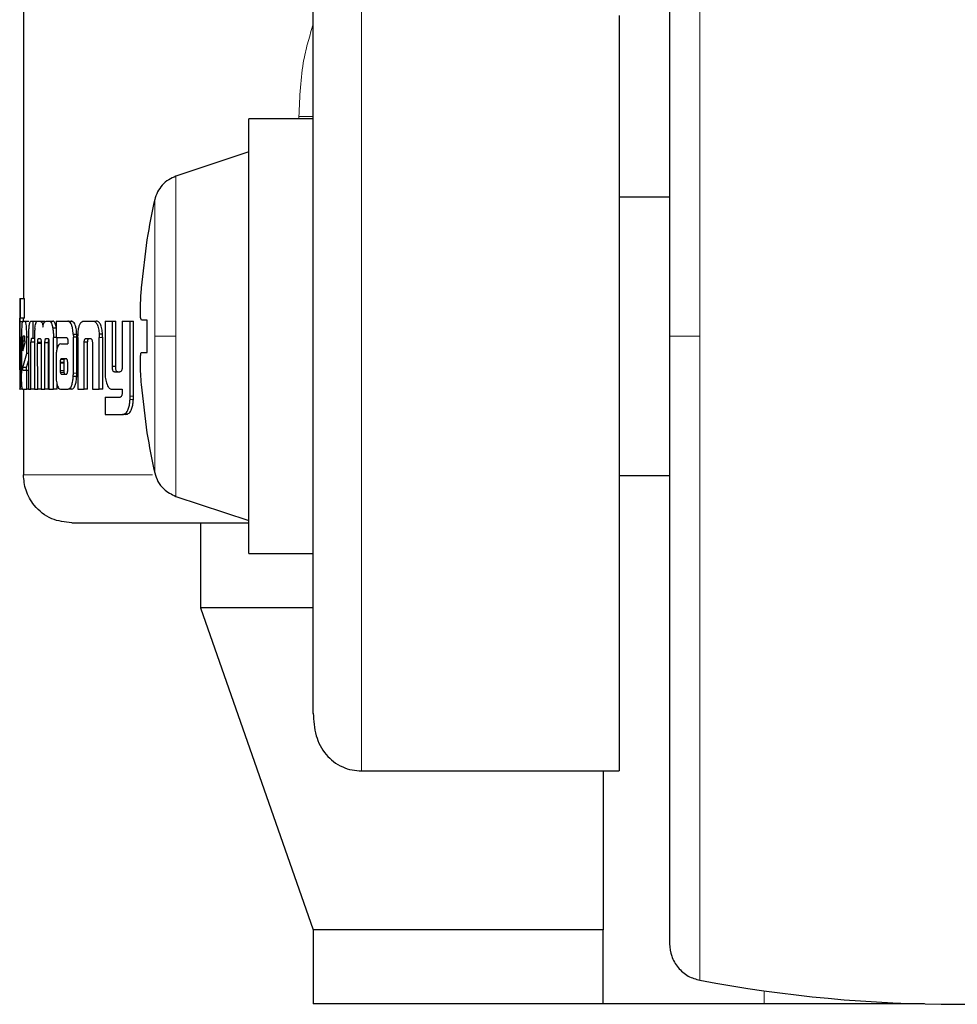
# Model space of a CAD drawing. Header units: millimetres. Extents: x 19 to 255, y 64 to 156.
# Tile 70 of 76: x 252.34 to 253.35, y 63.54 to 64.6. Entities that reach past the tile are written whole.
import ezdxf

# ---------------------------------------------------------------- set-up
doc = ezdxf.new("R2010")
doc.units = ezdxf.units.MM
doc.linetypes.add('PHANTOM', pattern=[12.7, 6.35, -1.27, 1.27, -1.27, 1.27, -1.27])

msp = doc.modelspace()

# ---------------------------------------------------------------- linework, layer by layer
at = {"color": 7, "linetype": 'Continuous', "lineweight": 25}
for p, q in [((252.3466, 65.5011), (252.3466, 64.303)), ((252.9885, 64.6081), (252.9885, 63.7939)), ((252.6589, 64.4965), (252.5895, 64.4965)), ((252.5895, 64.2623), (252.5895, 64.4965)), ((252.5895, 64.461), (252.5109, 64.4348)), ((253.0429, 64.4123), (252.9885, 64.4123)), ((252.4738, 64.3144), (252.48, 64.3664)), ((252.48, 64.3664), (252.4797, 64.3664)), ((252.3426, 64.303), (252.3426, 64.3026)), ((252.3426, 64.303), (252.3436, 64.303)), ((252.3426, 64.3026), (252.3426, 64.2057)), ((252.3436, 64.282), (252.3436, 64.303)), ((252.3436, 64.303), (252.3476, 64.303)), ((252.3476, 64.282), (252.3476, 64.303)), ((252.3426, 64.282), (252.3436, 64.282)), ((252.3426, 64.2304), (252.3426, 64.2779)), ((252.3466, 64.2779), (252.3426, 64.2779)), ((252.3476, 64.282), (252.3436, 64.282)), ((252.3457, 64.2786), (252.3483, 64.2786)), ((252.3483, 64.2786), (252.3523, 64.2786)), ((252.3525, 64.2785), (252.3523, 64.2786)), ((252.3547, 64.2786), (252.3568, 64.2786)), ((252.3568, 64.2786), (252.3568, 64.26)), ((252.3568, 64.2786), (252.3607, 64.2786)), ((252.3617, 64.2786), (252.3646, 64.2786)), ((252.3646, 64.2786), (252.3685, 64.2786)), ((252.3697, 64.2778), (252.3685, 64.2786)), ((252.371, 64.2786), (252.3745, 64.2786)), ((252.3745, 64.2786), (252.3784, 64.2786)), ((252.3817, 64.2786), (252.3817, 64.261)), ((252.3817, 64.2786), (252.3943, 64.2786)), ((252.3943, 64.2786), (252.3981, 64.2786)), ((252.3991, 64.2784), (252.3953, 64.2784)), ((252.4116, 64.2786), (252.4214, 64.2786)), ((252.4214, 64.2786), (252.425, 64.2786)), ((252.4345, 64.2786), (252.4345, 64.2239)), ((252.4345, 64.2786), (252.4424, 64.2786)), ((252.4424, 64.2298), (252.4424, 64.2786)), ((252.4424, 64.2786), (252.446, 64.2786)), ((252.446, 64.2298), (252.446, 64.2786)), ((252.4531, 64.2786), (252.4531, 64.2286)), ((252.4531, 64.2786), (252.4617, 64.2786)), ((252.4617, 64.1979), (252.4617, 64.2786)), ((252.4617, 64.2786), (252.4652, 64.2786)), ((252.4652, 64.1979), (252.4652, 64.2786)), ((252.48, 64.2797), (252.4738, 64.2797)), ((252.48, 64.245), (252.48, 64.2797)), ((252.3817, 64.2709), (252.3783, 64.2709)), ((252.343, 64.2615), (252.343, 64.2307)), ((252.343, 64.2615), (252.3439, 64.2615)), ((252.3439, 64.2301), (252.3439, 64.2615)), ((252.3445, 64.2613), (252.3445, 64.2226)), ((252.3458, 64.2574), (252.3458, 64.2465)), ((252.3458, 64.2574), (252.3483, 64.2574)), ((252.3478, 64.2623), (252.3463, 64.2623)), ((252.3483, 64.2555), (252.3483, 64.2572)), ((252.3503, 64.2438), (252.3503, 64.2613)), ((252.352, 64.2613), (252.3503, 64.2613)), ((252.352, 64.2598), (252.352, 64.2053)), ((252.3547, 64.2053), (252.3547, 64.2561)), ((252.3585, 64.2561), (252.3547, 64.2561)), ((252.3568, 64.26), (252.3554, 64.26)), ((252.3585, 64.26), (252.3568, 64.26)), ((252.3585, 64.261), (252.3585, 64.2053)), ((252.3659, 64.2557), (252.362, 64.2557)), ((252.363, 64.26), (252.3648, 64.26)), ((252.3734, 64.2597), (252.3705, 64.2597)), ((252.3709, 64.26), (252.3729, 64.26)), ((252.3789, 64.2053), (252.3789, 64.261)), ((252.3817, 64.261), (252.3789, 64.261)), ((252.3817, 64.261), (252.3931, 64.261)), ((252.3828, 64.2485), (252.3828, 64.261)), ((252.3943, 64.2581), (252.3943, 64.2572)), ((252.3944, 64.2561), (252.3944, 64.2542)), ((252.4003, 64.2646), (252.4041, 64.2646)), ((252.4004, 64.2226), (252.4004, 64.2614)), ((252.4042, 64.2614), (252.4004, 64.2614)), ((252.4041, 64.2226), (252.4042, 64.2614)), ((252.4054, 64.2611), (252.4054, 64.2053)), ((252.412, 64.2053), (252.412, 64.256)), ((252.4158, 64.256), (252.412, 64.256)), ((252.4142, 64.26), (252.4186, 64.26)), ((252.4158, 64.2053), (252.4158, 64.256)), ((252.4318, 64.2645), (252.4282, 64.2645)), ((252.4282, 64.2645), (252.4283, 64.2611)), ((252.4283, 64.2053), (252.4283, 64.2611)), ((252.432, 64.2053), (252.432, 64.2611)), ((252.5895, 64.0281), (252.5895, 64.2623)), ((252.3458, 64.2465), (252.3483, 64.2555)), ((252.362, 64.2053), (252.3619, 64.2545)), ((252.3657, 64.2545), (252.3619, 64.2545)), ((252.3657, 64.2553), (252.3657, 64.2053)), ((252.3698, 64.2053), (252.3698, 64.2553)), ((252.3737, 64.2553), (252.3698, 64.2553)), ((252.3737, 64.2053), (252.3737, 64.2553)), ((252.3741, 64.2545), (252.3741, 64.2053)), ((252.3868, 64.2542), (252.3944, 64.2542)), ((252.4209, 64.2549), (252.4209, 64.2053)), ((252.3459, 64.2285), (252.3503, 64.2438)), ((252.3498, 64.2285), (252.352, 64.2359)), ((252.352, 64.2438), (252.3503, 64.2438)), ((252.3817, 64.2368), (252.3817, 64.2219)), ((252.3872, 64.2379), (252.387, 64.2378)), ((252.387, 64.2378), (252.3908, 64.2378)), ((252.3876, 64.2379), (252.3872, 64.2379)), ((252.3927, 64.238), (252.3876, 64.2379)), ((252.3876, 64.2379), (252.3914, 64.2379)), ((252.3911, 64.2379), (252.3908, 64.2378)), ((252.3931, 64.238), (252.3914, 64.2379)), ((252.4738, 64.245), (252.48, 64.245)), ((252.4738, 64.245), (252.48, 64.245)), ((252.3426, 64.2263), (252.3428, 64.2263)), ((252.3498, 64.2285), (252.3459, 64.2285)), ((252.3461, 64.2257), (252.3503, 64.2257)), ((252.3503, 64.2053), (252.3503, 64.2257)), ((252.3503, 64.2257), (252.352, 64.2257)), ((252.3862, 64.2343), (252.3862, 64.2332)), ((252.3862, 64.2343), (252.39, 64.2343)), ((252.3862, 64.2332), (252.3862, 64.2256)), ((252.3862, 64.2256), (252.39, 64.2256)), ((252.39, 64.2343), (252.39, 64.2332)), ((252.39, 64.2332), (252.39, 64.2256)), ((252.3943, 64.2257), (252.3943, 64.2338)), ((252.446, 64.2298), (252.4424, 64.2298)), ((252.4446, 64.2239), (252.4505, 64.2239)), ((252.3873, 64.2215), (252.3911, 64.2215)), ((252.3876, 64.2214), (252.3928, 64.2215)), ((252.4041, 64.2191), (252.4003, 64.2191)), ((252.3426, 64.2053), (252.3426, 64.2057)), ((252.3426, 64.2053), (252.343, 64.2053)), ((252.3457, 64.2053), (252.343, 64.2053)), ((252.3457, 64.2053), (252.3503, 64.2053)), ((252.3466, 64.2053), (252.3466, 64.1131)), ((252.352, 64.2053), (252.3503, 64.2053)), ((252.352, 64.2053), (252.3547, 64.2053)), ((252.3585, 64.2053), (252.3547, 64.2053)), ((252.3585, 64.2053), (252.362, 64.2053)), ((252.3657, 64.2053), (252.362, 64.2053)), ((252.3657, 64.2053), (252.3698, 64.2053)), ((252.3737, 64.2053), (252.3698, 64.2053)), ((252.3741, 64.2053), (252.3789, 64.2053)), ((252.3828, 64.2053), (252.3789, 64.2053)), ((252.3828, 64.2053), (252.3828, 64.2109)), ((252.387, 64.2053), (252.3949, 64.2053)), ((252.3987, 64.2053), (252.3949, 64.2053)), ((252.4054, 64.2053), (252.412, 64.2053)), ((252.4158, 64.2053), (252.412, 64.2053)), ((252.4209, 64.2053), (252.4283, 64.2053)), ((252.432, 64.2053), (252.4283, 64.2053)), ((252.4424, 64.2053), (252.4531, 64.2053)), ((252.4531, 64.2053), (252.4531, 64.201)), ((252.48, 64.1582), (252.4738, 64.2103)), ((252.4345, 64.1966), (252.4345, 64.178)), ((252.4345, 64.1966), (252.4507, 64.1966)), ((252.4345, 64.178), (252.4535, 64.178)), ((252.4571, 64.178), (252.4535, 64.178)), ((252.4588, 64.1784), (252.4553, 64.1784)), ((252.4571, 64.178), (252.4588, 64.1784)), ((252.4797, 64.1582), (252.48, 64.1582)), ((252.9885, 64.1123), (253.0429, 64.1123)), ((252.5109, 64.0898), (252.5895, 64.0636)), ((252.5374, 64.0611), (252.5374, 63.9697)), ((252.5895, 64.0281), (252.6589, 64.0281)), ((252.5374, 63.9697), (252.6589, 63.6227)), ((252.6577, 63.9697), (252.5374, 63.9697)), ((252.7109, 63.7939), (252.9885, 63.7939)), ((252.9712, 63.7939), (252.9712, 63.6227)), ((252.6589, 63.6227), (252.6589, 63.5427)), ((252.9712, 63.6227), (252.6589, 63.6227)), ((252.9712, 63.5427), (252.9712, 63.6227)), ((252.9712, 63.5427), (252.6589, 63.5427)), ((253.1447, 63.5427), (252.9712, 63.5427)), ((253.3175, 63.5427), (253.1447, 63.5427))]:
    msp.add_line(p, q, dxfattribs=at)
at = {"color": 8, "linetype": 'PHANTOM', "lineweight": 18}
for p, q in [((253.0755, 64.9564), (253.0755, 64.2623)), ((252.7109, 63.7939), (252.7109, 64.6539)), ((252.6589, 64.4993), (252.6435, 64.4993)), ((252.6435, 64.4993), (252.6435, 64.4965)), ((252.5109, 64.2623), (252.5109, 64.4348)), ((252.4881, 64.4096), (252.4881, 64.2623)), ((252.432, 64.2611), (252.4283, 64.2611)), ((252.4881, 64.2623), (252.4881, 64.115)), ((252.5109, 64.0898), (252.5109, 64.2623)), ((253.0755, 64.2623), (253.0755, 63.5682)), ((252.3445, 64.2301), (252.3439, 64.2301)), ((252.3862, 64.2332), (252.39, 64.2332)), ((252.3865, 64.2232), (252.3903, 64.2232)), ((252.4041, 64.2226), (252.4004, 64.2226)), ((252.4651, 64.1943), (252.4615, 64.1943)), ((252.4652, 64.1979), (252.4617, 64.1979)), ((252.4858, 64.1131), (252.3466, 64.1131)), ((253.1447, 63.5427), (253.1447, 63.5568))]:
    msp.add_line(p, q, dxfattribs=at)
at = {"color": 7, "linetype": 'Continuous', "lineweight": 25}
for centre, radius, start, end in [((253.134, 64.2623), 0.6625, 167.1521, 170.9599), ((253.134, 64.2623), 0.6625, 189.0401, 192.8479), ((253.3529, 65.0423), 1.5, 259.3429, 280.6571)]:
    msp.add_arc(centre, radius, start, end, dxfattribs=at)
for points, knots in [([(253.0429, 64.9171), (253.0429, 64.9162), (253.0429, 64.9142), (253.0429, 64.8986), (253.0429, 64.8744), (253.0429, 64.8418), (253.0429, 64.8023), (253.0429, 64.7573), (253.0429, 64.7083), (253.0429, 64.6516), (253.0429, 64.5874), (253.0429, 64.5167), (253.0429, 64.438), (253.0429, 64.3533), (253.0429, 64.2914), (253.0429, 64.2623)], [0, 0, 0, 0, 0.079473, 0.158331, 0.23599, 0.311917, 0.38565, 0.456814, 0.52512, 0.59037, 0.672045, 0.748348, 0.819371, 0.915252, 1, 1, 1, 1]), ([(252.6589, 63.8558), (252.6589, 63.8564), (252.6589, 63.8605), (252.6589, 63.8818), (252.6589, 63.9187), (252.6589, 63.9666), (252.6589, 64.0204), (252.6589, 64.0772), (252.6589, 64.1342), (252.6589, 64.1891), (252.6589, 64.2422), (252.6589, 64.2956), (252.6589, 64.3517), (252.6589, 64.4106), (252.6589, 64.4704), (252.6589, 64.5283), (252.6589, 64.5814), (252.6589, 64.6244), (252.6589, 64.6501), (252.6589, 64.6567), (252.6589, 64.6573)], [0, 0, 0, 0, 0.012616, 0.084317, 0.154615, 0.222417, 0.286857, 0.347339, 0.403534, 0.45534, 0.502829, 0.550347, 0.602182, 0.658407, 0.718918, 0.783383, 0.851205, 0.921517, 0.993223, 1, 1, 1, 1]), ([(252.5109, 64.4348), (252.5082, 64.4337), (252.5028, 64.4314), (252.496, 64.4255), (252.4907, 64.4181), (252.4889, 64.4124), (252.4881, 64.4096)], [0, 0, 0, 0, 0.245855, 0.5, 0.754145, 1, 1, 1, 1]), ([(252.4738, 64.2797), (252.4735, 64.28), (252.473, 64.2808), (252.4726, 64.2868), (252.4727, 64.2955), (252.4731, 64.3053), (252.4736, 64.3117), (252.4738, 64.3144)], [0, 0, 0, 0, 0.2141798, 0.4283909, 0.6418698, 0.8550442, 1, 1, 1, 1]), ([(252.3426, 64.2779), (252.3426, 64.2786), (252.3426, 64.2797), (252.3426, 64.2809), (252.3426, 64.2817), (252.3426, 64.2819), (252.3426, 64.282)], [0, 0, 0, 0, 0.336232, 0.550428, 0.765327, 1, 1, 1, 1]), ([(252.3457, 64.2786), (252.3456, 64.2784), (252.3452, 64.278), (252.3449, 64.2742), (252.3446, 64.2693), (252.3445, 64.2647), (252.3445, 64.262), (252.3445, 64.2613)], [0, 0, 0, 0, 0.242818, 0.487165, 0.701511, 0.91994, 1, 1, 1, 1]), ([(252.3466, 64.2786), (252.3466, 64.2791), (252.3466, 64.2799), (252.3466, 64.281), (252.3466, 64.2817), (252.3466, 64.2819), (252.3466, 64.282)], [0, 0, 0, 0, 0.250645, 0.498096, 0.746637, 1, 1, 1, 1]), ([(252.3503, 64.2613), (252.3503, 64.2635), (252.3502, 64.268), (252.3498, 64.2734), (252.3492, 64.2771), (252.3487, 64.2785), (252.3484, 64.2786), (252.3483, 64.2786)], [0, 0, 0, 0, 0.242778, 0.486955, 0.70085, 0.920381, 1, 1, 1, 1]), ([(252.3547, 64.2786), (252.3543, 64.2785), (252.3536, 64.2782), (252.3528, 64.2756), (252.3524, 64.272), (252.352, 64.2666), (252.352, 64.2625), (252.352, 64.2598)], [0, 0, 0, 0, 0.266693, 0.429119, 0.592546, 0.740995, 1, 1, 1, 1]), ([(252.359, 64.2709), (252.3592, 64.2728), (252.3597, 64.2761), (252.3607, 64.2784), (252.3614, 64.2786), (252.3617, 64.2786)], [0, 0, 0, 0, 0.406328, 0.724573, 1, 1, 1, 1]), ([(252.3646, 64.2786), (252.3651, 64.2785), (252.366, 64.2783), (252.3671, 64.2757), (252.3675, 64.2736), (252.3677, 64.2723), (252.3677, 64.2721)], [0, 0, 0, 0, 0.4832195, 0.7260168, 0.9699644, 1, 1, 1, 1]), ([(252.3677, 64.2721), (252.3679, 64.2733), (252.3682, 64.2756), (252.3694, 64.2782), (252.3704, 64.2785), (252.371, 64.2786)], [0, 0, 0, 0, 0.24942, 0.499529, 1, 1, 1, 1]), ([(252.3745, 64.2786), (252.3751, 64.2785), (252.3761, 64.2781), (252.3774, 64.2752), (252.378, 64.2723), (252.3783, 64.2709)], [0, 0, 0, 0, 0.38568, 0.6921314, 1, 1, 1, 1]), ([(252.3821, 64.2709), (252.3817, 64.2729), (252.381, 64.2762), (252.3796, 64.2784), (252.3787, 64.2786), (252.3784, 64.2786)], [0, 0, 0, 0, 0.425511, 0.744481, 1, 1, 1, 1]), ([(252.3953, 64.2784), (252.3951, 64.2784), (252.3948, 64.2786), (252.3945, 64.2786), (252.3943, 64.2786)], [0, 0, 0, 0, 0.4998071, 1, 1, 1, 1]), ([(252.4003, 64.2646), (252.4001, 64.2667), (252.3998, 64.2703), (252.3987, 64.2744), (252.3972, 64.2773), (252.396, 64.2779), (252.3953, 64.2784)], [0, 0, 0, 0, 0.282946, 0.488434, 0.693703, 1, 1, 1, 1]), ([(252.3991, 64.2784), (252.3989, 64.2784), (252.3986, 64.2786), (252.3982, 64.2786), (252.3981, 64.2786)], [0, 0, 0, 0, 0.500163, 1, 1, 1, 1]), ([(252.4041, 64.2646), (252.4039, 64.2667), (252.4036, 64.2703), (252.4025, 64.2744), (252.401, 64.2773), (252.3998, 64.2779), (252.3991, 64.2784)], [0, 0, 0, 0, 0.282882, 0.488491, 0.693931, 1, 1, 1, 1]), ([(252.4055, 64.2645), (252.4056, 64.2667), (252.4059, 64.2703), (252.407, 64.2746), (252.4086, 64.2775), (252.4102, 64.2785), (252.4113, 64.2786), (252.4116, 64.2786)], [0, 0, 0, 0, 0.259959, 0.447483, 0.635325, 0.880904, 1, 1, 1, 1]), ([(252.4214, 64.2786), (252.4222, 64.2785), (252.4234, 64.2784), (252.4249, 64.277), (252.426, 64.2754), (252.4268, 64.2732), (252.4277, 64.2696), (252.428, 64.2666), (252.4282, 64.2645)], [0, 0, 0, 0, 0.250372, 0.375665, 0.500809, 0.622445, 0.750727, 1, 1, 1, 1]), ([(252.4318, 64.2645), (252.4317, 64.2666), (252.4314, 64.2696), (252.4305, 64.2732), (252.4296, 64.2754), (252.4286, 64.277), (252.427, 64.2784), (252.4258, 64.2785), (252.425, 64.2786)], [0, 0, 0, 0, 0.249752, 0.378222, 0.499825, 0.624928, 0.750058, 1, 1, 1, 1]), ([(252.359, 64.2709), (252.3588, 64.2697), (252.3586, 64.2676), (252.3585, 64.2642), (252.3585, 64.2621), (252.3585, 64.261)], [0, 0, 0, 0, 0.3956736, 0.69472, 1, 1, 1, 1]), ([(252.3783, 64.2709), (252.3785, 64.2694), (252.3788, 64.267), (252.3789, 64.2636), (252.3789, 64.2619), (252.3789, 64.261)], [0, 0, 0, 0, 0.499141, 0.749503, 1, 1, 1, 1]), ([(252.3463, 64.2623), (252.3462, 64.2623), (252.3461, 64.2621), (252.346, 64.2609), (252.3459, 64.2594), (252.3458, 64.2581), (252.3458, 64.2575), (252.3458, 64.2574)], [0, 0, 0, 0, 0.272019, 0.519288, 0.755434, 0.96506, 1, 1, 1, 1]), ([(252.3483, 64.2572), (252.3483, 64.258), (252.3483, 64.2592), (252.3482, 64.2607), (252.3481, 64.2616), (252.348, 64.2623), (252.3479, 64.2623), (252.3478, 64.2623)], [0, 0, 0, 0, 0.273298, 0.436294, 0.600561, 0.749591, 1, 1, 1, 1]), ([(252.3554, 64.26), (252.3553, 64.2599), (252.3551, 64.2597), (252.3549, 64.2589), (252.3548, 64.2579), (252.3547, 64.2569), (252.3547, 64.2563), (252.3547, 64.2561)], [0, 0, 0, 0, 0.278856, 0.561702, 0.735022, 0.908869, 1, 1, 1, 1]), ([(252.3619, 64.2545), (252.3619, 64.2546), (252.3619, 64.2548), (252.362, 64.2552), (252.362, 64.2555), (252.362, 64.2557)], [0, 0, 0, 0, 0.259825, 0.51923, 1, 1, 1, 1]), ([(252.362, 64.2557), (252.362, 64.2566), (252.3621, 64.2579), (252.3624, 64.2593), (252.3627, 64.2599), (252.3629, 64.26), (252.363, 64.26)], [0, 0, 0, 0, 0.3690679, 0.5677705, 0.7664682, 1, 1, 1, 1]), ([(252.3648, 64.26), (252.365, 64.2598), (252.3652, 64.2595), (252.3655, 64.2584), (252.3656, 64.2571), (252.3657, 64.2561), (252.3657, 64.2554), (252.3657, 64.2553)], [0, 0, 0, 0, 0.326415, 0.527566, 0.728872, 0.941256, 1, 1, 1, 1]), ([(252.3698, 64.2553), (252.3698, 64.256), (252.3698, 64.2572), (252.37, 64.2585), (252.3703, 64.2593), (252.3704, 64.2595), (252.3705, 64.2597)], [0, 0, 0, 0, 0.369371, 0.615326, 0.860688, 1, 1, 1, 1]), ([(252.3705, 64.2597), (252.3705, 64.2597), (252.3706, 64.2598), (252.3708, 64.26), (252.3709, 64.26), (252.3709, 64.26)], [0, 0, 0, 0, 0.3375634, 0.6674281, 1, 1, 1, 1]), ([(252.3729, 64.26), (252.373, 64.26), (252.3732, 64.26), (252.3736, 64.2596), (252.3737, 64.259), (252.3738, 64.2587)], [0, 0, 0, 0, 0.344361, 0.69247, 1, 1, 1, 1]), ([(252.3737, 64.2553), (252.3737, 64.256), (252.3737, 64.2571), (252.3739, 64.2581), (252.3739, 64.2584)], [0, 0, 0, 0, 0.59544, 1, 1, 1, 1]), ([(252.3738, 64.2587), (252.3739, 64.2582), (252.3741, 64.2573), (252.3741, 64.2557), (252.3741, 64.2548), (252.3741, 64.2545)], [0, 0, 0, 0, 0.3649146, 0.8119388, 1, 1, 1, 1]), ([(252.3931, 64.261), (252.3932, 64.2609), (252.3935, 64.2607), (252.3939, 64.2602), (252.3941, 64.2596), (252.3943, 64.2589), (252.3943, 64.2584), (252.3943, 64.2581)], [0, 0, 0, 0, 0.264994, 0.531996, 0.718814, 0.867147, 1, 1, 1, 1]), ([(252.3943, 64.2572), (252.3943, 64.257), (252.3943, 64.2568), (252.3944, 64.2564), (252.3944, 64.2562), (252.3944, 64.2561)], [0, 0, 0, 0, 0.35963, 0.67768, 1, 1, 1, 1]), ([(252.4003, 64.2646), (252.4003, 64.2643), (252.4004, 64.2637), (252.4004, 64.2626), (252.4004, 64.2618), (252.4004, 64.2614)], [0, 0, 0, 0, 0.308546, 0.616948, 1, 1, 1, 1]), ([(252.4042, 64.2614), (252.4042, 64.2618), (252.4041, 64.2624), (252.4041, 64.2635), (252.4041, 64.2642), (252.4041, 64.2646)], [0, 0, 0, 0, 0.308369, 0.616721, 1, 1, 1, 1]), ([(252.4054, 64.2611), (252.4054, 64.2615), (252.4054, 64.2621), (252.4054, 64.2633), (252.4055, 64.2641), (252.4055, 64.2645)], [0, 0, 0, 0, 0.292059, 0.584198, 1, 1, 1, 1]), ([(252.412, 64.256), (252.4121, 64.2566), (252.4122, 64.2577), (252.4126, 64.2589), (252.4131, 64.2597), (252.4136, 64.26), (252.4141, 64.26), (252.4142, 64.26)], [0, 0, 0, 0, 0.237923, 0.403518, 0.568018, 0.841413, 1, 1, 1, 1]), ([(252.4158, 64.256), (252.4158, 64.2567), (252.4159, 64.2578), (252.4163, 64.2589), (252.4168, 64.2597), (252.4174, 64.26), (252.4178, 64.26), (252.4179, 64.26)], [0, 0, 0, 0, 0.250099, 0.416693, 0.581969, 0.859688, 1, 1, 1, 1]), ([(252.4186, 64.26), (252.4188, 64.26), (252.4193, 64.26), (252.42, 64.2594), (252.4205, 64.2584), (252.4208, 64.2573), (252.4208, 64.2564), (252.4209, 64.256)], [0, 0, 0, 0, 0.247665, 0.497807, 0.672717, 0.848185, 1, 1, 1, 1]), ([(252.4209, 64.256), (252.4209, 64.2559), (252.4209, 64.2556), (252.4209, 64.2553), (252.4209, 64.255), (252.4209, 64.2549)], [0, 0, 0, 0, 0.356969, 0.675709, 1, 1, 1, 1]), ([(252.432, 64.2611), (252.432, 64.2615), (252.4319, 64.2621), (252.4319, 64.2633), (252.4319, 64.2641), (252.4318, 64.2645)], [0, 0, 0, 0, 0.291956, 0.58383, 1, 1, 1, 1]), ([(253.0429, 64.2623), (253.0429, 64.2429), (253.0429, 64.2029), (253.0429, 64.1415), (253.0429, 64.0763), (253.0429, 64.0079), (253.0429, 63.9373), (253.0429, 63.8731), (253.0429, 63.8163), (253.0429, 63.7673), (253.0429, 63.7223), (253.0429, 63.6829), (253.0429, 63.6503), (253.0429, 63.6261), (253.0429, 63.6104), (253.0429, 63.6085), (253.0429, 63.6075)], [0, 0, 0, 0, 0.056514, 0.116768, 0.1806989, 0.2517244, 0.328022, 0.4096806, 0.4749247, 0.5432253, 0.6143828, 0.6881093, 0.7640301, 0.8416821, 0.9205339, 1, 1, 1, 1]), ([(252.3868, 64.2542), (252.386, 64.254), (252.3847, 64.2537), (252.3832, 64.2505), (252.3822, 64.2467), (252.3817, 64.2419), (252.3817, 64.2386), (252.3817, 64.2368)], [0, 0, 0, 0, 0.288837, 0.467651, 0.646825, 0.816012, 1, 1, 1, 1]), ([(252.387, 64.2378), (252.3869, 64.2377), (252.3867, 64.2376), (252.3865, 64.237), (252.3863, 64.2361), (252.3862, 64.2351), (252.3862, 64.2344), (252.3862, 64.2343)], [0, 0, 0, 0, 0.216595, 0.399928, 0.583085, 0.901196, 1, 1, 1, 1]), ([(252.3908, 64.2378), (252.3907, 64.2377), (252.3905, 64.2376), (252.3903, 64.237), (252.3901, 64.2361), (252.39, 64.2351), (252.39, 64.2344), (252.39, 64.2343)], [0, 0, 0, 0, 0.21568, 0.398737, 0.581489, 0.899972, 1, 1, 1, 1]), ([(252.3935, 64.2375), (252.3934, 64.2377), (252.3933, 64.2379), (252.393, 64.238), (252.3928, 64.238), (252.3927, 64.238)], [0, 0, 0, 0, 0.436174, 0.716554, 1, 1, 1, 1]), ([(252.3943, 64.2338), (252.3943, 64.2343), (252.3943, 64.2349), (252.3942, 64.2357), (252.3941, 64.2364), (252.3939, 64.2369), (252.3937, 64.2373), (252.3935, 64.2375)], [0, 0, 0, 0, 0.2632782, 0.4110332, 0.5150591, 0.7376012, 1, 1, 1, 1]), ([(252.4738, 64.2103), (252.4735, 64.2142), (252.473, 64.2219), (252.4726, 64.2323), (252.4727, 64.2401), (252.4731, 64.2444), (252.4736, 64.2448), (252.4738, 64.245)], [0, 0, 0, 0, 0.214179, 0.428389, 0.641869, 0.855051, 1, 1, 1, 1]), ([(252.3426, 64.2289), (252.3426, 64.2291), (252.3426, 64.2294), (252.3426, 64.2299), (252.3426, 64.2303), (252.3426, 64.2304)], [0, 0, 0, 0, 0.335001, 0.666333, 1, 1, 1, 1]), ([(252.3426, 64.2263), (252.3426, 64.2265), (252.3426, 64.2267), (252.3426, 64.2275), (252.3426, 64.2285), (252.3426, 64.2289)], [0, 0, 0, 0, 0.335083, 0.673356, 1, 1, 1, 1]), ([(252.343, 64.2307), (252.343, 64.2298), (252.343, 64.2286), (252.343, 64.2274), (252.3429, 64.2265), (252.3429, 64.2264), (252.3429, 64.2263), (252.3428, 64.2263)], [0, 0, 0, 0, 0.275901, 0.404911, 0.533741, 0.866554, 1, 1, 1, 1]), ([(252.3438, 64.2169), (252.3438, 64.2179), (252.3438, 64.2201), (252.3439, 64.2246), (252.3439, 64.2279), (252.3439, 64.2301)], [0, 0, 0, 0, 0.259643, 0.50935, 1, 1, 1, 1]), ([(252.3461, 64.2257), (252.3461, 64.2257), (252.346, 64.2257), (252.3459, 64.2262), (252.3459, 64.2267), (252.3459, 64.2275), (252.3459, 64.2281), (252.3459, 64.2285)], [0, 0, 0, 0, 0.368607, 0.509913, 0.608595, 0.7384, 1, 1, 1, 1]), ([(252.3501, 64.2257), (252.3501, 64.2257), (252.35, 64.2257), (252.3499, 64.226), (252.3499, 64.2263), (252.3499, 64.2272), (252.3499, 64.2279), (252.3498, 64.2285)], [0, 0, 0, 0, 0.28996, 0.427071, 0.537163, 0.648334, 1, 1, 1, 1]), ([(252.3862, 64.2256), (252.3862, 64.2253), (252.3862, 64.2245), (252.3863, 64.2237), (252.3864, 64.2233), (252.3865, 64.2232)], [0, 0, 0, 0, 0.394585, 0.860833, 1, 1, 1, 1]), ([(252.39, 64.2256), (252.39, 64.2253), (252.39, 64.2248), (252.3901, 64.2239), (252.3902, 64.2234), (252.3903, 64.2232)], [0, 0, 0, 0, 0.337404, 0.597297, 1, 1, 1, 1]), ([(252.394, 64.2229), (252.394, 64.2231), (252.3942, 64.2237), (252.3943, 64.2247), (252.3943, 64.2254), (252.3943, 64.2257)], [0, 0, 0, 0, 0.332391, 0.667321, 1, 1, 1, 1]), ([(252.4345, 64.2239), (252.4345, 64.2226), (252.4346, 64.2201), (252.4349, 64.2166), (252.4353, 64.2146), (252.4356, 64.2136)], [0, 0, 0, 0, 0.3762804, 0.6810532, 1, 1, 1, 1]), ([(252.4446, 64.2239), (252.4443, 64.224), (252.4438, 64.224), (252.4432, 64.2248), (252.4428, 64.226), (252.4425, 64.2277), (252.4425, 64.229), (252.4424, 64.2298)], [0, 0, 0, 0, 0.231472, 0.386847, 0.542822, 0.744811, 1, 1, 1, 1]), ([(252.4482, 64.2239), (252.4479, 64.224), (252.4474, 64.224), (252.4468, 64.2248), (252.4464, 64.2259), (252.4461, 64.2277), (252.4461, 64.229), (252.446, 64.2298)], [0, 0, 0, 0, 0.226063, 0.381917, 0.53848, 0.738048, 1, 1, 1, 1]), ([(252.451, 64.2241), (252.4509, 64.224), (252.4508, 64.224), (252.4507, 64.2239), (252.4505, 64.2239), (252.4505, 64.2239)], [0, 0, 0, 0, 0.359516, 0.677991, 1, 1, 1, 1]), ([(252.4531, 64.2286), (252.453, 64.2279), (252.4529, 64.2267), (252.4524, 64.2254), (252.4518, 64.2245), (252.4513, 64.2242), (252.451, 64.2241)], [0, 0, 0, 0, 0.292488, 0.511547, 0.731196, 1, 1, 1, 1]), ([(252.343, 64.2053), (252.3431, 64.2055), (252.3432, 64.2057), (252.3435, 64.2081), (252.3437, 64.212), (252.3437, 64.2153), (252.3438, 64.2169)], [0, 0, 0, 0, 0.331207, 0.554509, 0.7789, 1, 1, 1, 1]), ([(252.3457, 64.2053), (252.3456, 64.2056), (252.3452, 64.206), (252.3449, 64.2098), (252.3446, 64.2148), (252.3445, 64.2193), (252.3445, 64.2219), (252.3445, 64.2226)], [0, 0, 0, 0, 0.246552, 0.49486, 0.706875, 0.924834, 1, 1, 1, 1]), ([(252.3817, 64.2219), (252.3817, 64.2215), (252.3817, 64.2209), (252.3817, 64.2198), (252.3817, 64.219), (252.3817, 64.2186)], [0, 0, 0, 0, 0.304928, 0.609921, 1, 1, 1, 1]), ([(252.3817, 64.2186), (252.3819, 64.2163), (252.3822, 64.2124), (252.3833, 64.2085), (252.3848, 64.2059), (252.3861, 64.2054), (252.3869, 64.2053), (252.387, 64.2053)], [0, 0, 0, 0, 0.281036, 0.468266, 0.654645, 0.95899, 1, 1, 1, 1]), ([(252.3865, 64.2232), (252.3866, 64.2228), (252.3867, 64.2222), (252.3871, 64.2218), (252.3872, 64.2216), (252.3873, 64.2215)], [0, 0, 0, 0, 0.467435, 0.730471, 1, 1, 1, 1]), ([(252.3873, 64.2215), (252.3873, 64.2215), (252.3874, 64.2214), (252.3875, 64.2214), (252.3876, 64.2214), (252.3876, 64.2214)], [0, 0, 0, 0, 0.360548, 0.678043, 1, 1, 1, 1]), ([(252.3903, 64.2232), (252.3904, 64.2229), (252.3905, 64.2223), (252.3908, 64.2218), (252.391, 64.2216), (252.3911, 64.2215)], [0, 0, 0, 0, 0.304659, 0.726954, 1, 1, 1, 1]), ([(252.3928, 64.2215), (252.393, 64.2215), (252.3932, 64.2216), (252.3937, 64.222), (252.3939, 64.2226), (252.394, 64.2229)], [0, 0, 0, 0, 0.3403176, 0.6829414, 1, 1, 1, 1]), ([(252.3949, 64.2053), (252.3956, 64.2056), (252.397, 64.206), (252.3987, 64.2095), (252.3998, 64.2139), (252.4001, 64.2174), (252.4003, 64.2191)], [0, 0, 0, 0, 0.2967915, 0.5341832, 0.7716194, 1, 1, 1, 1]), ([(252.3987, 64.2053), (252.3994, 64.2056), (252.4008, 64.206), (252.4024, 64.2095), (252.4036, 64.2139), (252.4039, 64.2174), (252.4041, 64.2191)], [0, 0, 0, 0, 0.2954743, 0.5325777, 0.7697412, 1, 1, 1, 1]), ([(252.4003, 64.2191), (252.4003, 64.2195), (252.4003, 64.2201), (252.4004, 64.2213), (252.4004, 64.2221), (252.4004, 64.2226)], [0, 0, 0, 0, 0.294855, 0.58987, 1, 1, 1, 1]), ([(252.4041, 64.2191), (252.4041, 64.2195), (252.4041, 64.2201), (252.4041, 64.2213), (252.4041, 64.2221), (252.4041, 64.2226)], [0, 0, 0, 0, 0.291968, 0.584038, 1, 1, 1, 1]), ([(252.4356, 64.2136), (252.4363, 64.2114), (252.4375, 64.2077), (252.4401, 64.2055), (252.4416, 64.2054), (252.4424, 64.2053)], [0, 0, 0, 0, 0.432502, 0.722614, 1, 1, 1, 1]), ([(252.4512, 64.1967), (252.4511, 64.1967), (252.451, 64.1966), (252.4509, 64.1966), (252.4507, 64.1966), (252.4507, 64.1966)], [0, 0, 0, 0, 0.355608, 0.675346, 1, 1, 1, 1]), ([(252.4531, 64.201), (252.453, 64.2004), (252.4529, 64.1992), (252.4524, 64.1979), (252.4518, 64.1971), (252.4514, 64.1968), (252.4512, 64.1967)], [0, 0, 0, 0, 0.316249, 0.554898, 0.793029, 1, 1, 1, 1]), ([(252.4553, 64.1784), (252.4563, 64.1791), (252.4581, 64.1804), (252.46, 64.1847), (252.4611, 64.1893), (252.4614, 64.1926), (252.4615, 64.1943)], [0, 0, 0, 0, 0.315372, 0.545611, 0.774788, 1, 1, 1, 1]), ([(252.4588, 64.1784), (252.4599, 64.1791), (252.4617, 64.1804), (252.4636, 64.1846), (252.4646, 64.1893), (252.4649, 64.1926), (252.4651, 64.1943)], [0, 0, 0, 0, 0.314564, 0.544767, 0.773941, 1, 1, 1, 1]), ([(252.4615, 64.1943), (252.4616, 64.1946), (252.4616, 64.1953), (252.4617, 64.1965), (252.4617, 64.1974), (252.4617, 64.1979)], [0, 0, 0, 0, 0.2751199, 0.5504075, 1, 1, 1, 1]), ([(252.4651, 64.1943), (252.4651, 64.1946), (252.4651, 64.1952), (252.4652, 64.1965), (252.4652, 64.1974), (252.4652, 64.1979)], [0, 0, 0, 0, 0.272413, 0.544971, 1, 1, 1, 1]), ([(252.4535, 64.178), (252.4537, 64.178), (252.454, 64.178), (252.4546, 64.1781), (252.455, 64.1782), (252.4553, 64.1784)], [0, 0, 0, 0, 0.260058, 0.520339, 1, 1, 1, 1]), ([(252.3986, 64.0611), (252.3913, 64.062), (252.3759, 64.0639), (252.3584, 64.078), (252.3483, 64.0955), (252.3471, 64.1074), (252.3466, 64.1131)], [0, 0, 0, 0, 0.270262, 0.56243, 0.789738, 1, 1, 1, 1]), ([(252.4881, 64.115), (252.4891, 64.1119), (252.4911, 64.1055), (252.4985, 64.0959), (252.5062, 64.0921), (252.5109, 64.0898)], [0, 0, 0, 0, 0.2766805, 0.562555, 1, 1, 1, 1]), ([(252.3986, 64.0611), (252.4, 64.0611), (252.4029, 64.0611), (252.4262, 64.0611), (252.4631, 64.0611), (252.516, 64.0611), (252.5589, 64.0611), (252.587, 64.0611), (252.5893, 64.0611)], [0, 0, 0, 0, 0.193178, 0.389373, 0.587371, 0.785657, 0.982568, 1, 1, 1, 1]), ([(252.6589, 63.856), (252.6593, 63.848), (252.6602, 63.8329), (252.6705, 63.8117), (252.6858, 63.7994), (252.7001, 63.7945), (252.7075, 63.7941), (252.7109, 63.7939)], [0, 0, 0, 0, 0.312568, 0.58566, 0.815543, 0.913551, 1, 1, 1, 1]), ([(253.0429, 63.6075), (253.0433, 63.603), (253.0442, 63.5938), (253.0515, 63.5815), (253.0623, 63.572), (253.0712, 63.5694), (253.0755, 63.5682)], [0, 0, 0, 0, 0.242357, 0.5, 0.757643, 1, 1, 1, 1])]:
    msp.add_open_spline(points, degree=3, knots=knots, dxfattribs=at)
at = {"color": 8, "linetype": 'PHANTOM', "lineweight": 18}
for points, knots in [([(252.6589, 64.5989), (252.6551, 64.5863), (252.6456, 64.5546), (252.6443, 64.5201), (252.6435, 64.4993)], [0, 0, 0, 0, 0.3968734, 1, 1, 1, 1]), ([(252.5109, 64.2623), (252.5079, 64.2623), (252.5018, 64.2623), (252.4929, 64.2623), (252.4899, 64.2623), (252.4881, 64.2623)], [0, 0, 0, 0, 0.276681, 0.562548, 1, 1, 1, 1]), ([(253.0429, 64.2623), (253.0435, 64.2623), (253.0446, 64.2623), (253.0531, 64.2623), (253.0639, 64.2623), (253.0717, 64.2623), (253.0755, 64.2623)], [0, 0, 0, 0, 0.272462, 0.56186, 0.787525, 1, 1, 1, 1])]:
    msp.add_open_spline(points, degree=3, knots=knots, dxfattribs=at)

doc.saveas('drawing.dxf')
